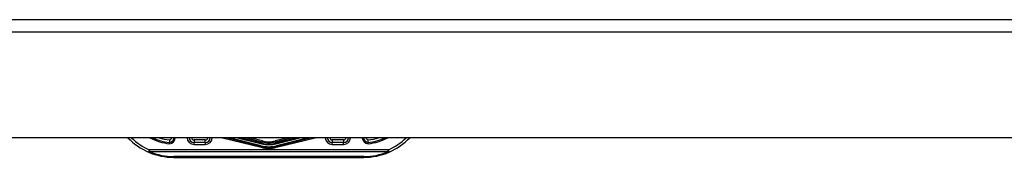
# Model space of a CAD drawing. Header units: inches. Extents: x 17 to 570, y 51 to 268.
# Tile 165 of 216: x 53.56 to 61.33, y 266.3 to 267.38. Entities that reach past the tile are written whole.
import ezdxf

# ---------------------------------------------------------------- set-up
doc = ezdxf.new("R2010")
doc.units = ezdxf.units.IN
doc.header["$MEASUREMENT"] = 0
doc.layers.add('Visible Edges(ANSI)', color=7, linetype='Continuous', lineweight=25)
doc.layers.add('Visible Tangent Edges(ANSI)', color=7, linetype='Continuous', lineweight=25)

msp = doc.modelspace()

# ---------------------------------------------------------------- linework, layer by layer
at = {"layer": 'Visible Edges(ANSI)'}
for p, q in [((17.171, 267.3845), (76.776, 267.3845)), ((76.776, 266.4505), (17.171, 266.4505)), ((55.4646, 266.3823), (55.1904, 266.4505)), ((55.1975, 266.4505), (55.4637, 266.383)), ((55.4698, 266.407), (55.298, 266.4505)), ((55.75, 266.4505), (55.5783, 266.407)), ((55.8576, 266.4505), (55.5834, 266.3823)), ((55.5844, 266.383), (55.8505, 266.4505)), ((55.0229, 266.4131), (54.9335, 266.4131)), ((56.1146, 266.4131), (56.0252, 266.4131)), ((54.774, 266.295), (56.274, 266.295))]:
    msp.add_line(p, q, dxfattribs=at)
at = {"layer": 'Visible Edges(ANSI)', "flags": 128}
for points in [[(54.74, 266.4329), (54.74, 266.4316), (54.7401, 266.4303), (54.7401, 266.4291), (54.7401, 266.4278), (54.7402, 266.4266), (54.7402, 266.4254), (54.7402, 266.4242), (54.7402, 266.423), (54.7403, 266.4219), (54.7403, 266.4209), (54.7403, 266.4199), (54.7403, 266.4189), (54.7403, 266.418), (54.7403, 266.4172), (54.7403, 266.4165), (54.7403, 266.4158), (54.7403, 266.4152), (54.7403, 266.4146), (54.7403, 266.4142), (54.7403, 266.4138), (54.7403, 266.4135), (54.7403, 266.4133), (54.7403, 266.4132), (54.7403, 266.4131)], [(54.7403, 266.4032), (54.7403, 266.4039), (54.7403, 266.4045), (54.7403, 266.4052), (54.7403, 266.4058), (54.7403, 266.4064), (54.7403, 266.407), (54.7403, 266.4076), (54.7403, 266.4082), (54.7403, 266.4087), (54.7403, 266.4092), (54.7403, 266.4097), (54.7403, 266.4102), (54.7403, 266.4107), (54.7403, 266.4111), (54.7403, 266.4114), (54.7403, 266.4118), (54.7403, 266.4121), (54.7403, 266.4124), (54.7403, 266.4126), (54.7403, 266.4128), (54.7403, 266.4129), (54.7403, 266.413), (54.7403, 266.4131), (54.7403, 266.4131)], [(56.3077, 266.4131), (56.3077, 266.4132), (56.3077, 266.4133), (56.3077, 266.4135), (56.3077, 266.4138), (56.3077, 266.4142), (56.3077, 266.4146), (56.3077, 266.4152), (56.3077, 266.4158), (56.3077, 266.4165), (56.3078, 266.4172), (56.3078, 266.418), (56.3078, 266.4189), (56.3078, 266.4199), (56.3078, 266.4209), (56.3078, 266.4219), (56.3078, 266.423), (56.3078, 266.4242), (56.3079, 266.4254), (56.3079, 266.4266), (56.3079, 266.4278), (56.308, 266.4291), (56.308, 266.4303), (56.308, 266.4316), (56.3081, 266.4329)], [(56.3077, 266.4032), (56.3077, 266.4039), (56.3077, 266.4045), (56.3077, 266.4052), (56.3077, 266.4058), (56.3077, 266.4064), (56.3077, 266.407), (56.3077, 266.4076), (56.3077, 266.4082), (56.3077, 266.4087), (56.3077, 266.4092), (56.3077, 266.4097), (56.3077, 266.4102), (56.3077, 266.4107), (56.3077, 266.4111), (56.3077, 266.4114), (56.3077, 266.4118), (56.3077, 266.4121), (56.3077, 266.4124), (56.3077, 266.4126), (56.3077, 266.4128), (56.3077, 266.4129), (56.3077, 266.413), (56.3077, 266.4131), (56.3077, 266.4131)]]:
    msp.add_lwpolyline(points, dxfattribs=at)
at = {"layer": 'Visible Edges(ANSI)'}
for centre, radius, start, end in [((54.774, 266.795), 0.5, 223.551, 246.55613), ((54.774, 266.795), 0.3834, 243.97473, 264.95686), ((54.7366, 266.4523), 0.0394, 275.39377, 357.37079), ((54.9335, 266.4525), 0.0394, 182.88319, 270), ((55.0229, 266.4525), 0.0394, 270, 357.11681), ((56.0252, 266.4525), 0.0394, 182.88319, 270), ((56.1146, 266.4525), 0.0394, 270, 357.11681), ((56.3114, 266.4523), 0.0394, 182.62921, 264.60623), ((56.274, 266.795), 0.3834, 275.04314, 296.02527), ((56.274, 266.795), 0.5, 293.44387, 316.449), ((55.524, 266.621), 0.2455, 255.77595, 284.22405), ((55.524, 266.621), 0.246, 256.02913, 283.97087), ((55.524, 266.621), 0.2208, 255.77595, 284.22405), ((54.774, 266.795), 0.5, 246.55613, 270), ((56.274, 266.795), 0.5, 270, 293.44387)]:
    msp.add_arc(centre, radius, start, end, dxfattribs=at)
at = {"layer": 'Visible Tangent Edges(ANSI)'}
for p, q in [((76.776, 267.2855), (17.171, 267.2855)), ((55.1578, 266.4505), (55.4627, 266.3746)), ((55.4647, 266.3869), (55.2135, 266.4505)), ((55.2781, 266.4505), (55.4686, 266.4022)), ((55.47, 266.4077), (55.3009, 266.4505)), ((55.3485, 266.4505), (55.4728, 266.419)), ((55.4743, 266.425), (55.3736, 266.4505)), ((55.6745, 266.4505), (55.5737, 266.425)), ((55.5752, 266.419), (55.6996, 266.4505)), ((55.7472, 266.4505), (55.5781, 266.4077)), ((55.5795, 266.4022), (55.7699, 266.4505)), ((55.8345, 266.4505), (55.5834, 266.3869)), ((55.5853, 266.3746), (55.8903, 266.4505)), ((55.0229, 266.4328), (54.9335, 266.4328)), ((54.9335, 266.4328), (54.9335, 266.4131)), ((54.9335, 266.3974), (54.9335, 266.4131)), ((54.9335, 266.3974), (55.0229, 266.3974)), ((55.0229, 266.4131), (55.0229, 266.4328)), ((55.0229, 266.4131), (55.0229, 266.3974)), ((55.4646, 266.3823), (55.4627, 266.3746)), ((55.4637, 266.383), (55.4647, 266.3869)), ((55.4646, 266.3823), (55.4648, 266.3828)), ((55.4698, 266.407), (55.4686, 266.4022)), ((55.4698, 266.407), (55.47, 266.4077)), ((55.4728, 266.419), (55.47, 266.4077)), ((55.4728, 266.419), (55.4743, 266.425)), ((55.5752, 266.419), (55.5737, 266.425)), ((55.5752, 266.419), (55.5781, 266.4077)), ((55.5783, 266.407), (55.5781, 266.4077)), ((55.5783, 266.407), (55.5795, 266.4022)), ((55.5834, 266.3823), (55.5833, 266.3828)), ((55.5844, 266.383), (55.5834, 266.3869)), ((55.5834, 266.3823), (55.5853, 266.3746)), ((56.0252, 266.4328), (56.0252, 266.4131)), ((56.1146, 266.4328), (56.0252, 266.4328)), ((56.0252, 266.3974), (56.0252, 266.4131)), ((56.0252, 266.3974), (56.1146, 266.3974)), ((56.1146, 266.4328), (56.1146, 266.4131)), ((56.1146, 266.3974), (56.1146, 266.4131)), ((54.5751, 266.3363), (54.5829, 266.3543)), ((56.4651, 266.3543), (54.5829, 266.3543)), ((54.5829, 266.3543), (54.5829, 266.3404)), ((54.5829, 266.3404), (56.4651, 266.3404)), ((54.774, 266.295), (54.774, 266.3008)), ((56.274, 266.3008), (54.774, 266.3008)), ((56.274, 266.295), (56.274, 266.3008)), ((56.4651, 266.3543), (56.473, 266.3363)), ((56.4651, 266.3404), (56.4651, 266.3543))]:
    msp.add_line(p, q, dxfattribs=at)
for centre, radius, start, end in [((54.774, 266.795), 0.4803, 225.82689, 246.55613), ((54.774, 266.795), 0.3932, 241.17637, 265.08131), ((54.774, 266.795), 0.3637, 251.30501, 264.62802), ((54.7366, 266.4523), 0.0197, 279.80561, 354.73603), ((54.7366, 266.4523), 0.0492, 274.29598, 357.8969), ((54.9335, 266.4525), 0.0551, 182.059, 270), ((54.9335, 266.4525), 0.0197, 185.77372, 270), ((55.0229, 266.4525), 0.0551, 270, 357.941), ((55.0229, 266.4525), 0.0197, 270, 354.22628), ((56.0252, 266.4525), 0.0551, 182.059, 270), ((56.0252, 266.4525), 0.0197, 185.77372, 270), ((56.1146, 266.4525), 0.0551, 270, 357.941), ((56.1146, 266.4525), 0.0197, 270, 354.22628), ((56.3114, 266.4523), 0.0492, 182.1031, 265.70402), ((56.3114, 266.4523), 0.0197, 185.26397, 260.19439), ((56.274, 266.795), 0.3932, 274.91869, 298.82363), ((56.274, 266.795), 0.3637, 275.37198, 288.69499), ((56.274, 266.795), 0.4803, 293.44387, 314.17311), ((55.524, 266.621), 0.2539, 256.02913, 283.97087), ((55.524, 266.621), 0.2416, 255.77595, 284.22405), ((55.524, 266.621), 0.2257, 255.77595, 284.22405), ((55.524, 266.621), 0.2201, 255.77595, 284.22405), ((55.524, 266.621), 0.2084, 255.77595, 284.22405), ((55.524, 266.621), 0.2022, 255.77595, 284.22405), ((54.774, 266.7811), 0.4803, 246.55613, 270), ((56.274, 266.7811), 0.4803, 270, 293.44387)]:
    msp.add_arc(centre, radius, start, end, dxfattribs=at)
for centre, major_axis, start_param, end_param in [((54.5829, 266.3543), (-0.0078, -0.0181), 0, 0.864875), ((56.4651, 266.3543), (0.0078, -0.0181), 5.41831, 6.283185)]:
    msp.add_ellipse(centre, major_axis=major_axis, ratio=0.369668, start_param=start_param, end_param=end_param, dxfattribs=at)

doc.saveas('drawing.dxf')
